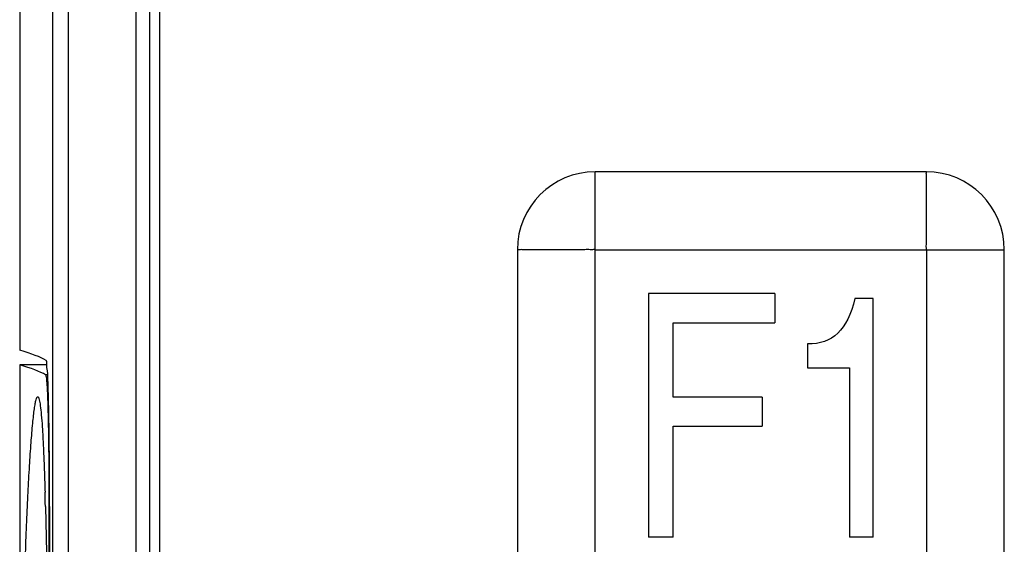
# Model space of a CAD drawing. Header units: millimetres. Extents: x 0 to 3364, y 0 to 2378.
# Tile 19 of 34: x 1510 to 1531, y 1500 to 1511. Entities that reach past the tile are written whole.
import ezdxf

# ---------------------------------------------------------------- set-up
doc = ezdxf.new("R2010")
doc.units = ezdxf.units.MM
doc.header["$LTSCALE"] = 185.02
doc.layers.add('00_COMPONENTS', color=7, linetype='CONTINUOUS')

msp = doc.modelspace()

# ---------------------------------------------------------------- linework, layer by layer
at = {"layer": '00_COMPONENTS', "color": 7, "linetype": 'CONTINUOUS'}
for p, q in [((1511.036, 1565.336), (1511.036, 1452.305)), ((1510.361, 1565.02), (1510.361, 1503.856)), ((1513.031, 1452.62), (1513.031, 1565.02)), ((1513.231, 1564.87), (1513.231, 1452.77)), ((1528.981, 1507.52), (1522.181, 1507.52)), ((1520.581, 1505.92), (1520.581, 1499.12)), ((1530.581, 1499.12), (1530.581, 1505.92)), ((1523.273, 1505.02), (1523.273, 1500.02)), ((1525.87, 1505.02), (1523.273, 1505.02)), ((1525.87, 1505.02), (1525.87, 1504.422)), ((1527.89, 1504.918), (1527.515, 1504.918)), ((1527.89, 1500.02), (1527.89, 1504.918)), ((1523.78, 1502.895), (1523.78, 1504.422)), ((1523.78, 1504.422), (1525.87, 1504.422)), ((1526.543, 1503.986), (1526.543, 1503.497)), ((1510.361, 1503.556), (1510.361, 1498.805)), ((1510.913, 1503.556), (1510.361, 1503.556)), ((1526.543, 1503.497), (1527.403, 1503.497)), ((1527.403, 1503.497), (1527.403, 1500.02)), ((1525.609, 1502.895), (1523.78, 1502.895)), ((1525.609, 1502.895), (1525.609, 1502.296)), ((1523.78, 1500.02), (1523.78, 1502.296)), ((1523.78, 1502.296), (1525.609, 1502.296)), ((1510.889, 1500.645), (1510.891, 1500.562)), ((1510.961, 1500.651), (1510.961, 1483.79)), ((1510.974, 1500.646), (1510.974, 1483.795)), ((1523.78, 1500.02), (1523.273, 1500.02)), ((1527.89, 1500.02), (1527.403, 1500.02))]:
    msp.add_line(p, q, dxfattribs=at)
at = {"layer": '00_COMPONENTS', "color": 9, "linetype": 'CONTINUOUS'}
for p, q in [((1511.356, 1565.327), (1511.356, 1452.314)), ((1512.75, 1452.62), (1512.75, 1565.02)), ((1522.181, 1499.12), (1522.181, 1507.521)), ((1522.181, 1505.92), (1530.582, 1505.92)), ((1528.981, 1505.92), (1528.981, 1497.52)), ((1510.934, 1503.351), (1510.893, 1503.351)), ((1510.974, 1500.651), (1510.961, 1500.651))]:
    msp.add_line(p, q, dxfattribs=at)
at = {"layer": '00_COMPONENTS', "color": 7, "linetype": 'CONTINUOUS'}
for centre, radius, start, end in [((1522.182, 1505.92), 1.601, 90.0355, 179.968), ((1528.98, 1505.919), 1.601, 0.0355, 89.968), ((1423.005, 1498.391), 87.913, 1.46955, 1.6612), ((1366.833, 1500.646), 144.141, 359.99983, 0.11834)]:
    msp.add_arc(centre, radius, start, end, dxfattribs=at)
for centre, major_axis, start_param in [((1139.64, 1503.46), (371.413, 0), 0.028602), ((1139.734, 1503.16), (371.319, 0), 0.029417)]:
    msp.add_ellipse(centre, major_axis=major_axis, ratio=0.017455, start_param=start_param, end_param=0.061087, dxfattribs=at)
at = {"layer": '00_COMPONENTS', "color": 9, "linetype": 'CONTINUOUS'}
for points in [[(1528.981, 1505.92), (1528.994, 1505.933), (1528.973, 1505.977), (1528.985, 1506.045), (1528.98, 1506.136), (1528.982, 1506.243), (1528.981, 1506.385), (1528.981, 1506.561), (1528.981, 1506.771), (1528.981, 1506.978), (1528.981, 1507.147), (1528.981, 1507.279), (1528.982, 1507.36), (1528.981, 1507.42), (1528.984, 1507.465), (1528.975, 1507.489), (1528.988, 1507.52), (1528.981, 1507.52)], [(1522.181, 1505.92), (1522.169, 1505.934), (1522.125, 1505.913), (1522.057, 1505.925), (1521.966, 1505.919), (1521.859, 1505.921), (1521.717, 1505.92), (1521.541, 1505.921), (1521.331, 1505.92), (1521.124, 1505.92), (1520.954, 1505.921), (1520.822, 1505.92), (1520.742, 1505.921), (1520.682, 1505.92), (1520.637, 1505.923), (1520.612, 1505.914), (1520.581, 1505.927), (1520.581, 1505.92)]]:
    msp.add_open_spline(points, degree=3, knots=[0, 0, 0, 0, 0.033984, 0.067386, 0.134559, 0.201514, 0.268252, 0.400892, 0.532174, 0.661658, 0.788401, 0.850059, 0.909598, 0.938032, 0.964508, 0.988262, 1, 1, 1, 1], dxfattribs=at)
at = {"layer": '00_COMPONENTS', "color": 7, "linetype": 'CONTINUOUS'}
for points in [[(1527.515, 1504.918), (1527.438, 1504.595), (1527.318, 1504.357), (1527.16, 1504.204)], [(1527.16, 1504.204), (1527.002, 1504.051), (1526.796, 1503.98), (1526.543, 1503.986)]]:
    msp.add_open_spline(points, degree=3, dxfattribs=at)
for points, knots in [([(1510.974, 1500.944), (1510.973, 1501.291), (1510.971, 1501.793), (1510.962, 1502.429), (1510.955, 1502.829), (1510.942, 1503.153), (1510.939, 1503.406), (1510.912, 1503.545), (1510.919, 1503.635), (1510.901, 1503.645)], [0, 0, 0, 0, 0.385278, 0.556508, 0.70578, 0.828202, 0.91977, 0.977544, 1, 1, 1, 1]), ([(1510.893, 1503.351), (1510.898, 1503.347), (1510.902, 1503.324), (1510.91, 1503.284), (1510.915, 1503.215), (1510.922, 1503.124), (1510.928, 1503.01), (1510.936, 1502.814), (1510.944, 1502.52), (1510.952, 1502.118), (1510.957, 1501.661), (1510.96, 1501.166), (1510.961, 1500.825), (1510.961, 1500.651)], [0, 0, 0, 0, 0.006982, 0.022946, 0.048007, 0.081984, 0.124577, 0.175395, 0.299749, 0.450402, 0.621707, 0.807224, 1, 1, 1, 1]), ([(1510.481, 1499.698), (1510.488, 1499.912), (1510.505, 1500.325), (1510.532, 1500.92), (1510.561, 1501.46), (1510.592, 1501.932), (1510.621, 1502.278), (1510.644, 1502.509), (1510.661, 1502.645), (1510.677, 1502.752), (1510.695, 1502.832), (1510.707, 1502.877), (1510.724, 1502.903), (1510.731, 1502.902)], [0, 0, 0, 0, 0.199125, 0.384837, 0.553887, 0.702353, 0.825662, 0.876344, 0.918903, 0.952784, 0.977567, 0.993036, 1, 1, 1, 1]), ([(1510.731, 1502.902), (1510.736, 1502.902), (1510.748, 1502.888), (1510.764, 1502.841), (1510.783, 1502.736), (1510.802, 1502.565), (1510.821, 1502.332), (1510.838, 1502.047), (1510.854, 1501.713), (1510.869, 1501.339), (1510.877, 1501.076), (1510.881, 1500.939)], [0, 0, 0, 0, 0.007881, 0.023039, 0.078477, 0.16681, 0.285549, 0.431512, 0.601342, 0.791828, 1, 1, 1, 1]), ([(1510.891, 1500.562), (1510.912, 1499.724), (1510.938, 1497.945), (1510.95, 1496.167), (1510.955, 1495.227)], [0, 0, 0, 0, 0.471482, 1, 1, 1, 1])]:
    msp.add_open_spline(points, degree=3, knots=knots, dxfattribs=at)

doc.saveas('drawing.dxf')
